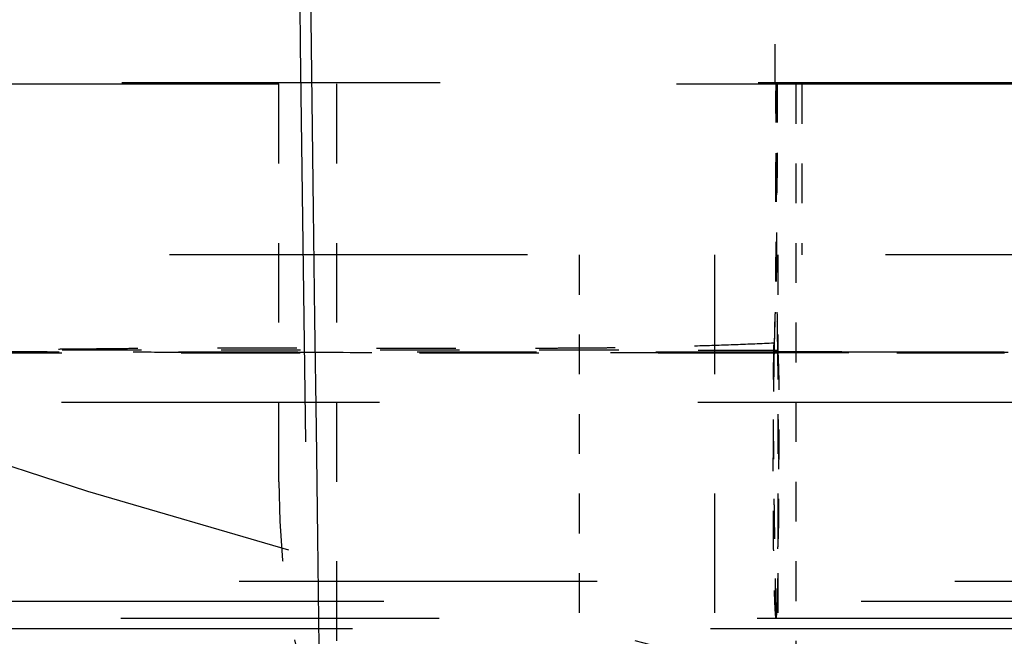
# Model space of a CAD drawing. Header units: millimetres. Extents: x 14186 to 17588, y 1400 to 3805.
# Tile 87 of 256: x 16298.19 to 16300.66, y 2698.79 to 2700.34. Entities that reach past the tile are written whole.
import ezdxf

# ---------------------------------------------------------------- set-up
doc = ezdxf.new("R2010")
doc.units = ezdxf.units.MM
doc.linetypes.add('HIDDEN', pattern=[0.2, 0.1, -0.1])
doc.layers.add('DEFAULT_2', color=8, linetype='HIDDEN')
doc.layers.add('dim', color=82, linetype='Continuous', lineweight=9)
doc.styles.get("Standard").update_dxf_attribs({"font": 'arial.ttf'})
doc.dimstyles.new('ISO-25', dxfattribs={"dimtxt": 2.5, "dimasz": 2.5, "dimexe": 1.25, "dimexo": 0.625, "dimtad": 1, "dimtxsty": 'Standard', "dimcen": 2.5, "dimadec": 0, "dimazin": 0, "dimtfac": 1, "dimtmove": 0, "dimatfit": 3, "dimfxl": 1, "dimarcsym": 0})

# ---------------------------------------------------------------- blocks, each defined once
blk = doc.blocks.new('*D27')
at = {"layer": 'Defpoints', "color": 0, "transparency": 16777216}
for p in [(17053.85064059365, 3119.687372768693), (16297.82479887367, 2320.672400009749)]:
    blk.add_point(p, dxfattribs=at)
at = {"layer": 'dim', "color": 0, "linetype": 'Continuous', "lineweight": -2, "transparency": 16777216}
for p, q in [((17253.46947451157, 3330.65693008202), (17070.34574986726, 3137.1204267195)), ((16297.82479887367, 2320.672400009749), (17053.85064059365, 3119.687372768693)), ((16281.32968960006, 2303.239346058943), (16264.83458032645, 2285.806292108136))]:
    blk.add_line(p, q, dxfattribs=at)
at = {"layer": 'dim', "color": 0, "transparency": 16777216}
for points in [[(17067.44024087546, 3139.869611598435), (17073.25125885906, 3134.371241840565), (17053.85064059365, 3119.687372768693)], [(16278.42418060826, 2305.988530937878), (16284.23519859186, 2300.490161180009), (16297.82479887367, 2320.672400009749)]]:
    blk.add_solid(points, dxfattribs=at)
at = {"layer": 'dim', "color": 0, "transparency": 16777216, "insert": (17191.28703440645, 3297.171073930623), "char_height": 30, "attachment_point": 5, "rotation": 46.583539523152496}
blk.add_mtext('∅1100', dxfattribs=at)
blk = doc.blocks.new('*D28')
at = {"layer": 'Defpoints', "color": 0, "transparency": 16777216}
for p in [(17217.99457342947, 2998.669017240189), (16133.68086603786, 2441.69075553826)]:
    blk.add_point(p, dxfattribs=at)
at = {"layer": 'dim', "color": 0, "linetype": 'Continuous', "lineweight": -2, "transparency": 16777216}
for p, q in [((17380.13990173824, 3081.958034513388), (17239.34283345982, 3009.634955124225)), ((16133.68086603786, 2441.69075553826), (17217.99457342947, 2998.669017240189)), ((16112.33260600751, 2430.724817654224), (16090.98434597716, 2419.758879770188))]:
    blk.add_line(p, q, dxfattribs=at)
at = {"layer": 'dim', "color": 0, "transparency": 16777216}
for points in [[(17237.51517714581, 3013.192998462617), (17241.17048977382, 3006.076911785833), (17217.99457342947, 2998.669017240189)], [(16110.50494969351, 2434.282860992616), (16114.16026232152, 2427.166774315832), (16133.68086603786, 2441.69075553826)]]:
    blk.add_solid(points, dxfattribs=at)
at = {"layer": 'dim', "color": 0, "transparency": 16777216, "insert": (17310.29338528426, 3070.984981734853), "char_height": 30, "attachment_point": 5, "rotation": 27.188157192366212}
blk.add_mtext('∅1219', dxfattribs=at)

msp = doc.modelspace()

# ---------------------------------------------------------------- linework, layer by layer
for centre, radius in [((16675.83771973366, 2720.179886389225), 609.5000000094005), ((16675.83771973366, 2720.179886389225), 550.0000000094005), ((16400.83771972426, 2720.179886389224), 275)]:
    msp.add_circle(centre, radius)
at = {"color": 7, "linetype": 'Continuous'}
msp.add_arc((17874.21533912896, 2720.275415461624), 1575.4233308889, 180.0034720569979, 181.2815985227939, dxfattribs=at)
at = {"layer": 'DEFAULT_2', "color": 8, "linetype": 'HIDDEN', "ltscale": 2}
for p, q in [((16298.83771972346, 2699.179886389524), (16298.83771972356, 2701.893017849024)), ((16298.98318552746, 2700.179886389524), (16298.98318552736, 2697.569886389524))]:
    msp.add_line(p, q, dxfattribs=at)
at = {"layer": 'DEFAULT_2', "color": 8, "linetype": 'HIDDEN'}
for p, q in [((16300.08589916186, 2700.179886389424), (16300.08589916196, 2701.525593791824)), ((16300.13818552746, 2700.179886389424), (16300.13818552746, 2698.429886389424))]:
    msp.add_line(p, q, dxfattribs=at)
at = {"layer": 'DEFAULT_2', "color": 8, "linetype": 'HIDDEN', "ltscale": 8}
for p, q in [((16296.84337999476, 2700.183113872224), (16318.07358239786, 2700.183113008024)), ((16291.89129164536, 2699.379886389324), (16317.78414780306, 2699.379886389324))]:
    msp.add_line(p, q, dxfattribs=at)
at = {"layer": 'DEFAULT_2', "color": 8, "linetype": 'HIDDEN', "ltscale": 10}
msp.add_line((16287.83771972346, 2700.179886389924), (16321.83771972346, 2700.179886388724), dxfattribs=at)
at = {"layer": 'DEFAULT_2', "color": 8, "linetype": 'HIDDEN', "ltscale": 0.3}
msp.add_line((16300.15318552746, 2700.179886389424), (16300.15318552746, 2699.749886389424), dxfattribs=at)
at = {"layer": 'DEFAULT_2', "color": 8, "linetype": 'HIDDEN', "ltscale": 9}
for p, q in [((16319.26318552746, 2699.749886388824), (16295.65318552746, 2699.749886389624)), ((16295.13818552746, 2698.929886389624), (16319.77818552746, 2698.929886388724)), ((16318.82318552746, 2698.809886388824), (16296.09318552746, 2698.809886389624))]:
    msp.add_line(p, q, dxfattribs=at)
at = {"layer": 'DEFAULT_2', "color": 8, "linetype": 'HIDDEN', "ltscale": 0.7}
for p, q in [((16299.59318552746, 2699.749886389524), (16299.59318552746, 2698.809886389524)), ((16300.09318552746, 2699.749886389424), (16300.09318552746, 2698.809886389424))]:
    msp.add_line(p, q, dxfattribs=at)
at = {"layer": 'DEFAULT_2', "color": 8, "linetype": 'HIDDEN', "ltscale": 3}
for p, q in [((16299.93318552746, 2699.749886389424), (16299.93318552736, 2695.179886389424)), ((16296.18577856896, 2699.506417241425), (16300.66237646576, 2699.506418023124)), ((16296.19198306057, 2699.504117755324), (16300.66260790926, 2699.504117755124))]:
    msp.add_line(p, q, dxfattribs=at)
at = {"layer": 'DEFAULT_2', "color": 8, "linetype": 'HIDDEN', "ltscale": 5}
msp.add_line((16300.08330478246, 2699.506411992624), (16314.25399461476, 2699.506417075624), dxfattribs=at)
at = {"layer": 'DEFAULT_2', "color": 8, "linetype": 'HIDDEN', "ltscale": 12}
msp.add_line((16285.90203911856, 2698.879886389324), (16323.77340032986, 2698.879886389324), dxfattribs=at)
at = {"layer": 'DEFAULT_2', "color": 8, "linetype": 'HIDDEN', "ltscale": 8}
msp.add_lwpolyline([(16296.83873816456, 2698.836695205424), (16296.84090046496, 2698.836668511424), (16318.07406657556, 2698.836660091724)], dxfattribs=at)
at = {"layer": 'DEFAULT_2', "color": 8, "linetype": 'HIDDEN', "ltscale": 9}
msp.add_arc((16304.83771972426, 2720.179886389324), 21.9999999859, 87.81504076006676, 272.1849738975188, dxfattribs=at)
at = {"layer": 'DEFAULT_2', "color": 8, "linetype": 'HIDDEN', "ltscale": 8}
msp.add_arc((16304.83771972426, 2720.179886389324), 20.2679491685, 87.72357982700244, 272.2764172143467, dxfattribs=at)
at = {"layer": 'DEFAULT_2', "color": 8, "linetype": 'HIDDEN', "ltscale": 11}
msp.add_arc((17873.81762435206, 2720.271663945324), 1575.0525414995, 180.0033385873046, 181.2905302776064, dxfattribs=at)
at = {"layer": 'DEFAULT_2', "color": 8, "linetype": 'HIDDEN', "ltscale": 2}
msp.add_arc((16300.83771972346, 2699.179886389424), 2, 179.9999999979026, 269.9999999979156, dxfattribs=at)
at = {"layer": 'DEFAULT_2', "color": 8, "linetype": 'HIDDEN', "ltscale": 0.5}
for points, knots in [([(16300.08983433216, 2700.183108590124), (16300.08985052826, 2700.183108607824), (16300.08987645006, 2700.183100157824), (16300.08990611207, 2700.183078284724), (16300.08993986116, 2700.183044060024), (16300.08998080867, 2700.182982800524), (16300.09002733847, 2700.182888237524), (16300.09007429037, 2700.182767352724), (16300.09012171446, 2700.182620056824), (16300.09016947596, 2700.182446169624), (16300.09023740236, 2700.182161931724), (16300.09032022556, 2700.181739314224), (16300.09041435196, 2700.181151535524), (16300.09050677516, 2700.180457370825), (16300.09059732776, 2700.179657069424), (16300.09068663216, 2700.178750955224), (16300.09077510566, 2700.177739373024), (16300.09086346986, 2700.176622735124), (16300.09098520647, 2700.174925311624), (16300.09112890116, 2700.172543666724), (16300.09127506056, 2700.169375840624), (16300.09139265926, 2700.165799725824), (16300.09148229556, 2700.161822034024), (16300.09154290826, 2700.157450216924), (16300.09157406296, 2700.152691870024), (16300.09157495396, 2700.147554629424), (16300.09154582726, 2700.142046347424), (16300.09149593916, 2700.136175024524), (16300.09143348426, 2700.129948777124), (16300.09136801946, 2700.123375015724), (16300.09128034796, 2700.113930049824), (16300.09119008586, 2700.104037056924), (16300.09108869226, 2700.093700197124), (16300.09100153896, 2700.085452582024), (16300.09090680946, 2700.076878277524), (16300.09077191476, 2700.064794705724), (16300.09059809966, 2700.048870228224), (16300.09038284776, 2700.028765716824), (16300.09015577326, 2700.007335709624), (16300.08991765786, 2699.984603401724), (16300.08967034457, 2699.960619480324), (16300.08941595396, 2699.935449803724), (16300.08915538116, 2699.909175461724), (16300.08888393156, 2699.881894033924), (16300.08859779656, 2699.853712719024), (16300.08818633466, 2699.814604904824), (16300.08774373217, 2699.774585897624), (16300.08727393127, 2699.733747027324), (16300.08688477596, 2699.702296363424), (16300.08651715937, 2699.675788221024), (16300.08618685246, 2699.654364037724), (16300.08591750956, 2699.638150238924), (16300.08562952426, 2699.621853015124), (16300.08522344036, 2699.599989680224), (16300.08468239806, 2699.572539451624), (16300.08400027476, 2699.539508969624), (16300.08353615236, 2699.517450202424), (16300.08330478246, 2699.506411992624)], [0, 0, 0, 0, 7.17782e-05, 0.0001142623, 0.0001631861, 0.0002838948, 0.0004387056, 0.0006297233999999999, 0.000858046, 0.0011242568, 0.0014286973, 0.0021530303, 0.0030321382, 0.0040665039, 0.0052562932, 0.0066014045, 0.0081015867, 0.0097564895, 0.0115655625, 0.0156435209, 0.0203302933, 0.0256192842, 0.031500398, 0.0379629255, 0.0449960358, 0.0525888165, 0.0607301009, 0.0694080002, 0.07861037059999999, 0.0883250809, 0.0985431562, 0.1204705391, 0.1321708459, 0.1443564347, 0.1570245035, 0.1701729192, 0.1979119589, 0.2276030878, 0.2592775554, 0.2928911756, 0.3283540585, 0.3655755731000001, 0.4044442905, 0.4448028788, 0.4864878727, 0.5293451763, 0.618131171, 0.6638556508, 0.7103475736, 0.7575254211, 0.7813461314, 0.8053069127, 0.8293919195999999, 0.8535837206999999, 0.9022179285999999, 0.9510699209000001, 1, 1, 1, 1]), ([(16300.08394975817, 2699.506417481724), (16300.08430959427, 2699.518330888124), (16300.08501069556, 2699.542636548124), (16300.08599005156, 2699.579796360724), (16300.08691570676, 2699.618341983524), (16300.08778387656, 2699.658231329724), (16300.08858955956, 2699.699432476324), (16300.08932820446, 2699.741919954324), (16300.08988109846, 2699.778115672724), (16300.09028344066, 2699.807686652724), (16300.09056509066, 2699.830304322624), (16300.09082436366, 2699.853199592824), (16300.09106043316, 2699.876361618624), (16300.09127279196, 2699.899779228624), (16300.09145796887, 2699.923440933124), (16300.09160882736, 2699.947334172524), (16300.09172062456, 2699.971443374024), (16300.09179676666, 2699.995747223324), (16300.09183208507, 2700.016108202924), (16300.09183877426, 2700.032467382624), (16300.09183197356, 2700.044771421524), (16300.09181160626, 2700.057081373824), (16300.09177414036, 2700.069379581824), (16300.09171633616, 2700.081644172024), (16300.09163493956, 2700.093845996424), (16300.09153194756, 2700.105947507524), (16300.09142937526, 2700.115949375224), (16300.09133835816, 2700.123863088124), (16300.09126624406, 2700.129705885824), (16300.09118997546, 2700.135455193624), (16300.09110963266, 2700.141081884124), (16300.09102529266, 2700.146556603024), (16300.09093701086, 2700.151849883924), (16300.09084504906, 2700.156926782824), (16300.09074956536, 2700.161739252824), (16300.09066502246, 2700.165557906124), (16300.09059449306, 2700.168432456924), (16300.09054169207, 2700.170432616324), (16300.09048780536, 2700.172316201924), (16300.09043281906, 2700.174074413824), (16300.09037672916, 2700.175698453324), (16300.09031953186, 2700.177179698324), (16300.09026120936, 2700.178510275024), (16300.09020189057, 2700.179683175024), (16300.09014180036, 2700.180692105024), (16300.09008102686, 2700.181530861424), (16300.09002716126, 2700.182120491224), (16300.08998171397, 2700.182502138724), (16300.08995416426, 2700.182692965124), (16300.08993144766, 2700.182822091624), (16300.08991541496, 2700.182901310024), (16300.08989930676, 2700.182968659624), (16300.08988346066, 2700.183023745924), (16300.08986704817, 2700.183067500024), (16300.08985003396, 2700.183102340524), (16300.08982933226, 2700.183125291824), (16300.08981574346, 2700.183124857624)], [0, 0, 0, 0, 0.0528283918, 0.1077757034, 0.1647621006, 0.2237249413, 0.2846207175, 0.3474145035, 0.4120723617, 0.4450711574, 0.4784953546, 0.5123293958, 0.5465573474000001, 0.5811627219, 0.616128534, 0.6514373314, 0.687067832, 0.7229899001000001, 0.7591608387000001, 0.7773147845, 0.795499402, 0.8136965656, 0.8318767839, 0.8500095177, 0.8680580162, 0.8859606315, 0.9036494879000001, 0.9123920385, 0.9210392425, 0.9295487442, 0.9378771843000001, 0.9459812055, 0.9538174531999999, 0.9613420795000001, 0.968487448, 0.9751521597, 0.9782717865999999, 0.9812322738, 0.9840206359, 0.9866238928, 0.9890290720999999, 0.9912232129, 0.9931941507, 0.9949322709, 0.9964285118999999, 0.997673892, 0.9986596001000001, 0.9990524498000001, 0.9993773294, 0.9995140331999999, 0.9996334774, 0.9997356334, 0.999820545, 0.9998884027, 0.9999397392, 1, 1, 1, 1]), ([(16300.08981574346, 2700.183124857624), (16300.08980174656, 2700.183124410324), (16300.08978162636, 2700.183100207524), (16300.08976424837, 2700.183064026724), (16300.08974766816, 2700.183018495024), (16300.08973146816, 2700.182961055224), (16300.08971496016, 2700.182890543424), (16300.08969843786, 2700.182807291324), (16300.08967487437, 2700.182671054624), (16300.08964608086, 2700.182469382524), (16300.08961286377, 2700.182190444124), (16300.08957943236, 2700.181863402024), (16300.08953197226, 2700.181334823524), (16300.08947399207, 2700.180562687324), (16300.08940719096, 2700.179508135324), (16300.08934034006, 2700.178290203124), (16300.08927367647, 2700.176918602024), (16300.08920746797, 2700.175403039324), (16300.08914193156, 2700.173753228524), (16300.08907727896, 2700.171978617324), (16300.08901364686, 2700.170087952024), (16300.08895103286, 2700.168089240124), (16300.08886714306, 2700.165229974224), (16300.08876580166, 2700.161441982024), (16300.08865030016, 2700.156674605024), (16300.08853848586, 2700.151654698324), (16300.08843002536, 2700.146435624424), (16300.08832495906, 2700.141056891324), (16300.08822381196, 2700.135543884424), (16300.08812676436, 2700.129914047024), (16300.08803403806, 2700.124184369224), (16300.08791578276, 2700.116391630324), (16300.08778035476, 2700.106505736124), (16300.08763688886, 2700.094512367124), (16300.08751061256, 2700.082391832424), (16300.08740043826, 2700.070195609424), (16300.08730512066, 2700.057960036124), (16300.08722328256, 2700.045707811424), (16300.08715332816, 2700.033456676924), (16300.08707483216, 2700.017163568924), (16300.08700682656, 2699.996886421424), (16300.08697872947, 2699.972687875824), (16300.08699237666, 2699.948691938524), (16300.08703587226, 2699.924918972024), (16300.08710597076, 2699.901382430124), (16300.08719930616, 2699.878092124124), (16300.08731531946, 2699.855057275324), (16300.08745778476, 2699.832287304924), (16300.08762916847, 2699.809791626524), (16300.08783456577, 2699.787579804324), (16300.08802322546, 2699.769251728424), (16300.08817526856, 2699.754738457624), (16300.08832390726, 2699.740429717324), (16300.08850829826, 2699.722738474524), (16300.08873996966, 2699.701744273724), (16300.08899346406, 2699.681065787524), (16300.08927868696, 2699.660706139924), (16300.08959505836, 2699.640668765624), (16300.08994321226, 2699.620957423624), (16300.09032346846, 2699.601576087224), (16300.09086880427, 2699.576408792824), (16300.09162155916, 2699.545818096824), (16300.09230675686, 2699.521578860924), (16300.09266298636, 2699.509695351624)], [0, 0, 0, 0, 6.23747e-05, 0.0001157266, 0.0001863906, 0.0002751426, 0.0003824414, 0.0005085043, 0.0006532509, 0.0009981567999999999, 0.0014157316, 0.0019043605, 0.0024623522, 0.0037794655, 0.0053530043, 0.007168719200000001, 0.0092122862, 0.0114693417, 0.0139254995, 0.0165663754, 0.0193787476, 0.0223513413, 0.0254730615, 0.0321194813, 0.0392291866, 0.0467133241, 0.0544838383, 0.06248011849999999, 0.0706749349, 0.0790430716, 0.0875593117, 0.0961984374, 0.1137561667, 0.1315954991, 0.1496210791, 0.1677443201, 0.1859200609, 0.2041203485, 0.2223173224, 0.2404878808, 0.2766911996, 0.3126328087, 0.3482689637, 0.3835698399, 0.4185185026, 0.453101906, 0.4873064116, 0.5211177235, 0.5545220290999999, 0.5875057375, 0.6200540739, 0.636160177, 0.6521518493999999, 0.6837890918, 0.7149618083, 0.7456663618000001, 0.7758986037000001, 0.8056531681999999, 0.8349245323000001, 0.8637071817, 0.8919948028, 0.9470466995, 1, 1, 1, 1]), ([(16300.09272405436, 2699.505821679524), (16300.09259001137, 2699.516852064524), (16300.09232005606, 2699.538896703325), (16300.09192142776, 2699.571909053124), (16300.09154203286, 2699.604781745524), (16300.09119460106, 2699.637423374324), (16300.09089284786, 2699.669745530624), (16300.09064659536, 2699.701670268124), (16300.09044089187, 2699.733131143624), (16300.09026289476, 2699.764070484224), (16300.09009952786, 2699.794430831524), (16300.08993658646, 2699.824145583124), (16300.08976912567, 2699.853134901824), (16300.08959509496, 2699.881306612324), (16300.08941175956, 2699.908565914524), (16300.08915694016, 2699.942843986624), (16300.08888397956, 2699.975637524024), (16300.08860743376, 2700.006853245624), (16300.08841217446, 2700.028392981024), (16300.08823052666, 2700.048621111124), (16300.08807058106, 2700.067519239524), (16300.08794001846, 2700.085076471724), (16300.08784653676, 2700.101282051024), (16300.08779787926, 2700.116125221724), (16300.08780086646, 2700.127638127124), (16300.08783612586, 2700.136157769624), (16300.08787751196, 2700.142022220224), (16300.08793411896, 2700.147527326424), (16300.08800571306, 2700.152664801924), (16300.08809199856, 2700.157426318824), (16300.08819268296, 2700.161803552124), (16300.08830744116, 2700.165788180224), (16300.08843594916, 2700.169371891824), (16300.08857773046, 2700.172546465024), (16300.08871168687, 2700.174932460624), (16300.08882698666, 2700.176631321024), (16300.08891238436, 2700.177747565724), (16300.08899983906, 2700.178758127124), (16300.08908893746, 2700.179662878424), (16300.08917925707, 2700.180461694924), (16300.08927031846, 2700.181154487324), (16300.08936169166, 2700.181741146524), (16300.08944146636, 2700.182163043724), (16300.08950675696, 2700.182446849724), (16300.08955266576, 2700.182620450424), (16300.08959840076, 2700.182767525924), (16300.08964395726, 2700.182888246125), (16300.08968938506, 2700.182982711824), (16300.08972961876, 2700.183043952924), (16300.08976296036, 2700.183078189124), (16300.08979238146, 2700.183100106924), (16300.08981819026, 2700.183108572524), (16300.08983433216, 2700.183108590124)], [0, 0, 0, 0, 0.0488485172, 0.0976257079, 0.1461964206, 0.1944255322, 0.2421780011, 0.2893320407, 0.3357992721, 0.3814964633, 0.4263403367, 0.4702433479, 0.5130817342, 0.5547133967, 0.5949961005, 0.6337944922, 0.7065082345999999, 0.7402179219, 0.772029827, 0.8018947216, 0.8297960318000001, 0.855717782, 0.8796440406, 0.9015589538, 0.9214467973, 0.9306254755, 0.9392860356, 0.9474164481, 0.9550045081, 0.9620380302, 0.9685048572, 0.974392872, 0.9796900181, 0.9843843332, 0.9884643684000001, 0.9902719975, 0.9919244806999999, 0.9934217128, 0.9947636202, 0.9959501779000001, 0.9969814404, 0.9978575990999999, 0.9985791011, 0.9988821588, 0.9991470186, 0.9993740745, 0.9995639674, 0.9997178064, 0.9998377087, 0.9998863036, 0.9999285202, 1, 1, 1, 1]), ([(16300.08846165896, 2698.836646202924), (16300.08845906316, 2698.836645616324), (16300.08845332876, 2698.836645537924), (16300.08844494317, 2698.836649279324), (16300.08843694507, 2698.836656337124), (16300.08842537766, 2698.836671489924), (16300.08841180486, 2698.836699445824), (16300.08839659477, 2698.836742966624), (16300.08838136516, 2698.836799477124), (16300.08836612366, 2698.836868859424), (16300.08835091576, 2698.836951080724), (16300.08832941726, 2698.837085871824), (16300.08830350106, 2698.837285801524), (16300.08827409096, 2698.837562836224), (16300.08824494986, 2698.837888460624), (16300.08820415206, 2698.838416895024), (16300.08815556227, 2698.839191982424), (16300.08810119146, 2698.840255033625), (16300.08804827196, 2698.841489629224), (16300.08799688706, 2698.842888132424), (16300.08794718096, 2698.844442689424), (16300.08789915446, 2698.846144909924), (16300.08785265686, 2698.847985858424), (16300.08780757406, 2698.849956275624), (16300.08776377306, 2698.852046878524), (16300.08770564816, 2698.855047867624), (16300.08763634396, 2698.859029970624), (16300.08755768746, 2698.864042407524), (16300.08748059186, 2698.869319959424), (16300.08740432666, 2698.874810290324), (16300.08732895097, 2698.880476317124), (16300.08725416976, 2698.886289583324), (16300.08717973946, 2698.892222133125), (16300.08710541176, 2698.898246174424), (16300.08700559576, 2698.906399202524), (16300.08688009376, 2698.916696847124), (16300.08672820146, 2698.929147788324), (16300.08657380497, 2698.941691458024), (16300.08641631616, 2698.954290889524), (16300.08625554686, 2698.966918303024), (16300.08609118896, 2698.979552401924), (16300.08592280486, 2698.992175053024), (16300.08569328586, 2699.008947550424), (16300.08539757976, 2699.029812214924), (16300.08502971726, 2699.054706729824), (16300.08465748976, 2699.079389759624), (16300.08428882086, 2699.103840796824), (16300.08393385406, 2699.128044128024), (16300.08360337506, 2699.151986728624), (16300.08330529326, 2699.175656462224), (16300.08296368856, 2699.206636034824), (16300.08269406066, 2699.237213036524), (16300.08246493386, 2699.267372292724), (16300.08230282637, 2699.289505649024), (16300.08214370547, 2699.311304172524), (16300.08199503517, 2699.332764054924), (16300.08186091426, 2699.353882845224), (16300.08175122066, 2699.374657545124), (16300.08168821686, 2699.395084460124), (16300.08169165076, 2699.411887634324), (16300.08173887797, 2699.425152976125), (16300.08181875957, 2699.438178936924), (16300.08197560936, 2699.454232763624), (16300.08223753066, 2699.473218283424), (16300.08255307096, 2699.491826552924), (16300.08290289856, 2699.510050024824), (16300.08314882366, 2699.522069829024), (16300.08327111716, 2699.528014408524)], [0, 0, 0, 0, 1.15459e-05, 2.39926e-05, 3.89582e-05, 5.73926e-05, 0.0001063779, 0.0001728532, 0.0002573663, 0.0003600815, 0.0004810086, 0.0006200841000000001, 0.0009522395, 0.0013555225, 0.0018287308, 0.0023705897, 0.003654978, 0.0051979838, 0.006988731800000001, 0.009016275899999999, 0.0112696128, 0.0137367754, 0.0164044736, 0.0192593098, 0.0222878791, 0.0254767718, 0.0322818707, 0.0395672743, 0.0472264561, 0.0551815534, 0.0633899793, 0.0718113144, 0.080405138, 0.0891310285, 0.0979492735, 0.1157806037, 0.133811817, 0.1519730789, 0.1702068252, 0.1884801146, 0.2067629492, 0.2250258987, 0.2432497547, 0.2795390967, 0.3155586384, 0.3512691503, 0.3866413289, 0.4216542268, 0.4562892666, 0.4905288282, 0.5243560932, 0.5907056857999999, 0.6231955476, 0.6552091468, 0.6867362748, 0.7177733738, 0.7483174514, 0.7783643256, 0.8079079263, 0.836942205, 0.8512665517, 0.8654613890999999, 0.8934577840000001, 0.9209209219, 0.9478398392, 0.974203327, 1, 1, 1, 1]), ([(16300.08331708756, 2699.506382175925), (16300.08294589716, 2699.484522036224), (16300.08229279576, 2699.440997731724), (16300.08154858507, 2699.376227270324), (16300.08101947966, 2699.312695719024), (16300.08068872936, 2699.250999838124), (16300.08055040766, 2699.191683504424), (16300.08059649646, 2699.135308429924), (16300.08078378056, 2699.090448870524), (16300.08102352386, 2699.056537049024), (16300.08124011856, 2699.032815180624), (16300.08149664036, 2699.010353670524), (16300.08179018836, 2698.989191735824), (16300.08211659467, 2698.969334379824), (16300.08247214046, 2698.950773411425), (16300.08285308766, 2698.933500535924), (16300.08325531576, 2698.917514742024), (16300.08367478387, 2698.902834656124), (16300.08410942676, 2698.889499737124), (16300.08449299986, 2698.879252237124), (16300.08480863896, 2698.871767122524), (16300.08504007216, 2698.866703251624), (16300.08527340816, 2698.862016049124), (16300.08550830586, 2698.857712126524), (16300.08574445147, 2698.853797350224), (16300.08598156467, 2698.850276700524), (16300.08621942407, 2698.847154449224), (16300.08642517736, 2698.844804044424), (16300.08659230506, 2698.843126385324), (16300.08671279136, 2698.842020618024), (16300.08683334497, 2698.841017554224), (16300.08695391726, 2698.840117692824), (16300.08707444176, 2698.839321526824), (16300.08719478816, 2698.838629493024), (16300.08731488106, 2698.838042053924), (16300.08741944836, 2698.837619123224), (16300.08750503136, 2698.837334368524), (16300.08756552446, 2698.837159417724), (16300.08762592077, 2698.837010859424), (16300.08768623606, 2698.836888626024), (16300.08774654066, 2698.836792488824), (16300.08780726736, 2698.836722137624), (16300.08786959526, 2698.836677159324), (16300.08791513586, 2698.836665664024), (16300.08793601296, 2698.836665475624)], [0, 0, 0, 0, 0.09788418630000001, 0.194884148, 0.2900026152, 0.382330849, 0.4711064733, 0.5555681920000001, 0.6347274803, 0.6719485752, 0.7073985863, 0.7409370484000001, 0.7725175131, 0.8021517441, 0.8298523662, 0.8556319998, 0.8795028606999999, 0.9014449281, 0.9213829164, 0.9392361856, 0.9473558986, 0.9549242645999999, 0.9619312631, 0.9683669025, 0.9742219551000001, 0.9794898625, 0.9841647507, 0.9882409, 0.9900527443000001, 0.9917128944, 0.9932207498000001, 0.9945757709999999, 0.9957775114, 0.9968256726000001, 0.9977202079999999, 0.9984615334, 0.9987751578, 0.9990511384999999, 0.9992900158, 0.9994926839, 0.9996606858, 0.9997968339, 0.9999065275, 1, 1, 1, 1]), ([(16300.08793601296, 2698.836665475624), (16300.08795680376, 2698.836665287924), (16300.08800230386, 2698.836675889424), (16300.08806476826, 2698.836719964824), (16300.08812549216, 2698.836789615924), (16300.08818578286, 2698.836885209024), (16300.08824608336, 2698.837007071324), (16300.08830647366, 2698.837155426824), (16300.08836696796, 2698.837330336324), (16300.08845258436, 2698.837615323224), (16300.08855718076, 2698.838038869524), (16300.08867731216, 2698.838627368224), (16300.08879771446, 2698.839320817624), (16300.08891830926, 2698.840118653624), (16300.08903896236, 2698.841020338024), (16300.08915960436, 2698.842025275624), (16300.08928018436, 2698.843132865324), (16300.08944741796, 2698.844812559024), (16300.08965330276, 2698.847164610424), (16300.08989133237, 2698.850287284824), (16300.09012858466, 2698.853805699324), (16300.09036482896, 2698.857714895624), (16300.09059980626, 2698.862009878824), (16300.09083329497, 2698.866685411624), (16300.09106496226, 2698.871735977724), (16300.09138107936, 2698.879202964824), (16300.09176550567, 2698.889431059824), (16300.09220132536, 2698.902751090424), (16300.09262218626, 2698.917431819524), (16300.09302554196, 2698.933430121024), (16300.09340885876, 2698.950717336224), (16300.09376790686, 2698.969281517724), (16300.09409905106, 2698.989123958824), (16300.09439862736, 2699.010248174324), (16300.09466303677, 2699.032655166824), (16300.09488817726, 2699.056321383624), (16300.09513934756, 2699.090190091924), (16300.09534062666, 2699.135030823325), (16300.09540215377, 2699.191389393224), (16300.09527716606, 2699.250673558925), (16300.09501495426, 2699.301630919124), (16300.09470736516, 2699.343446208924), (16300.09432847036, 2699.386309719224), (16300.09372282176, 2699.440480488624), (16300.09308628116, 2699.483973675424), (16300.09272383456, 2699.505821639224)], [0, 0, 0, 0, 9.31644e-05, 0.0002021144, 0.0003374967, 0.0005049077, 0.0007072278, 0.000946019, 0.0012221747, 0.0015362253, 0.0022790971, 0.0031759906, 0.0042271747, 0.0054324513, 0.006791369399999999, 0.0083033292, 0.0099676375, 0.0117835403, 0.0158668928, 0.0205467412, 0.0258161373, 0.0316679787, 0.0380950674, 0.0450899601, 0.05264433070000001, 0.0607495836, 0.0785782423, 0.0985068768, 0.1204662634, 0.1443870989, 0.1702153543, 0.1979464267, 0.2275856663, 0.2591384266, 0.2926100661, 0.3279946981, 0.3651876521, 0.4443743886, 0.5289203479, 0.6177210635, 0.7100173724, 0.7572547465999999, 0.8050936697, 0.9020893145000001, 1, 1, 1, 1]), ([(16300.09266718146, 2699.511043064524), (16300.09294825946, 2699.505161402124), (16300.09347904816, 2699.493276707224), (16300.09416205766, 2699.475267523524), (16300.09462925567, 2699.460034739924), (16300.09493683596, 2699.447672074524), (16300.09513325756, 2699.438270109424), (16300.09529209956, 2699.428782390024), (16300.09545433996, 2699.415962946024), (16300.09557312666, 2699.399729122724), (16300.09561347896, 2699.380000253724), (16300.09558879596, 2699.363354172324), (16300.09554986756, 2699.349874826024), (16300.09551471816, 2699.339644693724), (16300.09547419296, 2699.329334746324), (16300.09541341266, 2699.315429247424), (16300.09532613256, 2699.297849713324), (16300.09520848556, 2699.276518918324), (16300.09507819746, 2699.254878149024), (16300.09492535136, 2699.232934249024), (16300.09473973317, 2699.210695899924), (16300.09452596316, 2699.188172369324), (16300.09429457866, 2699.165373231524), (16300.09404748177, 2699.142308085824), (16300.09378210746, 2699.118986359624), (16300.09349866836, 2699.095417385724), (16300.09319900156, 2699.071611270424), (16300.09288149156, 2699.047579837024), (16300.09259839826, 2699.027420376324), (16300.09235892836, 2699.011196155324), (16300.09217257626, 2698.998968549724), (16300.09197977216, 2698.986713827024), (16300.09178051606, 2698.974443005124), (16300.09157573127, 2698.962169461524), (16300.09136631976, 2698.949909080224), (16300.09115363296, 2698.937686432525), (16300.09093771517, 2698.925540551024), (16300.09071773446, 2698.913524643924), (16300.09052982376, 2698.903620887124), (16300.09037658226, 2698.895813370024), (16300.09026075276, 2698.890071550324), (16300.09014323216, 2698.884427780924), (16300.09002383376, 2698.878897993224), (16300.08990236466, 2698.873498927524), (16300.08977897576, 2698.868256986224), (16300.08965361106, 2698.863213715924), (16300.08952624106, 2698.858425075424), (16300.08941641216, 2698.854621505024), (16300.08932681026, 2698.851752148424), (16300.08926059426, 2698.849748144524), (16300.08919396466, 2698.847853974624), (16300.08912694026, 2698.846077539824), (16300.08905962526, 2698.844427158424), (16300.08899222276, 2698.842911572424), (16300.08892495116, 2698.841539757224), (16300.08885802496, 2698.840320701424), (16300.08880062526, 2698.839404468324), (16300.08875426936, 2698.838754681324), (16300.08872119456, 2698.838332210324), (16300.08868835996, 2698.837954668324), (16300.08865581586, 2698.837623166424), (16300.08862361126, 2698.837338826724), (16300.08859189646, 2698.837102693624), (16300.08856071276, 2698.836915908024), (16300.08853354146, 2698.836791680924), (16300.08851067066, 2698.836718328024), (16300.08849531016, 2698.836681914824), (16300.08848058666, 2698.836657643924), (16300.08846765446, 2698.836647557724), (16300.08846165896, 2698.836646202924)], [0, 0, 0, 0, 0.0261884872, 0.0529093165, 0.0801526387, 0.0939672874, 0.1079090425, 0.1219767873, 0.1361696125, 0.164927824, 0.1941779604, 0.2239134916, 0.2389610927, 0.2541274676, 0.269412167, 0.2848148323, 0.3159726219, 0.3475979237, 0.3796847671, 0.4122214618, 0.4451955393, 0.4785930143, 0.5123991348, 0.546599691, 0.581180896, 0.6161289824, 0.6514300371, 0.6870667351, 0.7230178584, 0.7410978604, 0.7592316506, 0.7774063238, 0.7956073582, 0.8138131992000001, 0.8320003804, 0.8501432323, 0.8681815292, 0.8860275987, 0.903592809, 0.9122363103, 0.9207581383, 0.9291346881, 0.9373423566, 0.9453575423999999, 0.9531530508, 0.96066229, 0.9677943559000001, 0.9744580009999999, 0.9775856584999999, 0.9805620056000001, 0.9833756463, 0.9860151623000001, 0.9884682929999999, 0.9907217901, 0.9927623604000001, 0.9945767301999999, 0.9961516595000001, 0.9968452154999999, 0.9974739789, 0.9980363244, 0.9985306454, 0.9989553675, 0.9993089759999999, 0.9995900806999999, 0.9997976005, 0.9998737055, 0.9999316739, 0.9999726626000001, 1, 1, 1, 1])]:
    msp.add_open_spline(points, degree=3, knots=knots, dxfattribs=at)
at = {"layer": 'DEFAULT_2', "color": 8, "linetype": 'HIDDEN', "ltscale": 2}
for points, knots in [([(16300.08327111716, 2699.528014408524), (16300.05123072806, 2699.526643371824), (16299.98716970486, 2699.524070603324), (16299.90709481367, 2699.521344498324), (16299.84307194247, 2699.519500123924), (16299.79509288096, 2699.518295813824), (16299.75512681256, 2699.517449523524), (16299.72316933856, 2699.516872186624), (16299.69921413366, 2699.516490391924), (16299.67526788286, 2699.516160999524), (16299.65133132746, 2699.515885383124), (16299.62740559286, 2699.515658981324), (16299.59553044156, 2699.515416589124), (16299.55572394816, 2699.515213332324), (16299.50800788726, 2699.515091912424), (16299.46036929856, 2699.515055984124), (16299.42072405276, 2699.515066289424), (16299.38905513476, 2699.515080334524), (16299.36534208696, 2699.515088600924), (16299.34165644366, 2699.515093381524), (16299.31013273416, 2699.515096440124), (16299.27080242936, 2699.515095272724), (16299.22369873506, 2699.515090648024), (16299.17672290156, 2699.515087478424), (16299.12988088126, 2699.515090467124), (16299.08317862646, 2699.515104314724), (16299.03662208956, 2699.515133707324), (16298.99021722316, 2699.515183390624), (16298.95164399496, 2699.515245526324), (16298.92086591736, 2699.515310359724), (16298.89020173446, 2699.515384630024), (16298.85198803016, 2699.515487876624), (16298.80628173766, 2699.515607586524), (16298.76078846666, 2699.515701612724), (16298.71552598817, 2699.515748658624), (16298.67795952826, 2699.515730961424), (16298.64803514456, 2699.515671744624), (16298.62569356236, 2699.515602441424), (16298.60342242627, 2699.515504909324), (16298.57386899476, 2699.515338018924), (16298.53710100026, 2699.515069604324), (16298.49318335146, 2699.514676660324), (16298.44953138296, 2699.514239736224), (16298.40613677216, 2699.513785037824), (16298.36299119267, 2699.513338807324), (16298.32008631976, 2699.512927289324), (16298.28447879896, 2699.512634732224), (16298.25610689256, 2699.512444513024), (16298.23491124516, 2699.512327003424), (16298.21377016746, 2699.512238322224), (16298.18569395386, 2699.512158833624), (16298.15074573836, 2699.512124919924), (16298.10899417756, 2699.512171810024), (16298.05386120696, 2699.512326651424), (16297.99910920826, 2699.512585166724), (16297.94476038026, 2699.512877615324), (16297.90447868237, 2699.513094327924), (16297.87112275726, 2699.513259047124), (16297.84461411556, 2699.513371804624), (16297.81834945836, 2699.513469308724), (16297.78575301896, 2699.513564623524), (16297.74692282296, 2699.513637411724), (16297.70847864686, 2699.513669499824), (16297.67042778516, 2699.513661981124), (16297.63277753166, 2699.513615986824), (16297.59553518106, 2699.513532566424), (16297.55870739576, 2699.513413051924), (16297.52229679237, 2699.513257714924), (16297.48630071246, 2699.513080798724), (16297.45071188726, 2699.512897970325), (16297.41552188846, 2699.512724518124), (16297.38072228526, 2699.512575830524), (16297.34630464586, 2699.512467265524), (16297.31226054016, 2699.512414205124), (16297.27858339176, 2699.512431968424), (16297.24527605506, 2699.512536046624), (16297.21235254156, 2699.512702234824), (16297.17983615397, 2699.512906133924), (16297.14775208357, 2699.513123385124), (16297.11612551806, 2699.513329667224), (16297.08498164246, 2699.513500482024), (16297.05434524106, 2699.513612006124), (16297.02423739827, 2699.513637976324), (16296.98519139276, 2699.513547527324), (16296.94689156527, 2699.513264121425), (16296.91387603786, 2699.512816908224), (16296.89548858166, 2699.512506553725), (16296.88191724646, 2699.512246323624), (16296.86849332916, 2699.511956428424), (16296.85088573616, 2699.511533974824), (16296.82923083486, 2699.510945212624), (16296.80365788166, 2699.510164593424), (16296.77060577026, 2699.509079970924), (16296.73822102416, 2699.507959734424), (16296.70647589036, 2699.506918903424), (16296.68336372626, 2699.506206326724), (16296.66070071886, 2699.505571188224), (16296.63847799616, 2699.505030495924), (16296.62022975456, 2699.504671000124), (16296.60584473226, 2699.504448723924), (16296.59173636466, 2699.504273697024), (16296.57434289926, 2699.504148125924), (16296.55374028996, 2699.504197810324), (16296.53678713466, 2699.504448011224), (16296.52338372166, 2699.504798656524), (16296.51343805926, 2699.505141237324), (16296.50355754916, 2699.505570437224), (16296.49536358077, 2699.506005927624), (16296.48883804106, 2699.506403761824), (16296.48234955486, 2699.506834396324), (16296.47428133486, 2699.507430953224), (16296.46466014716, 2699.508225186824), (16296.45201915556, 2699.509358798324), (16296.43952905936, 2699.510584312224), (16296.42720563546, 2699.511841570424), (16296.41817296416, 2699.512772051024), (16296.40931504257, 2699.513677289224), (16296.40066685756, 2699.514503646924), (16296.39227309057, 2699.515197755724), (16296.38545523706, 2699.515625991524), (16296.38016366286, 2699.515845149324), (16296.37633179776, 2699.515940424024), (16296.37319915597, 2699.515958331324), (16296.37074423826, 2699.515931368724), (16296.36835831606, 2699.515876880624), (16296.36543828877, 2699.515759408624), (16296.36091895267, 2699.515475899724), (16296.35547908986, 2699.514960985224), (16296.34918282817, 2699.514128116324), (16296.34314838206, 2699.513147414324), (16296.33732477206, 2699.512079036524), (16296.33167010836, 2699.510982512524), (16296.32616377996, 2699.509867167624), (16296.31908396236, 2699.508388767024), (16296.31217037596, 2699.506905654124), (16296.30540171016, 2699.505471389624), (16296.29890376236, 2699.504128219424), (16296.29102073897, 2699.502571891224), (16296.28184704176, 2699.500892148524), (16296.27444316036, 2699.499660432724), (16296.26872143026, 2699.498793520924), (16296.26458776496, 2699.498210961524), (16296.26055892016, 2699.497689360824), (16296.25540328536, 2699.497085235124), (16296.24922670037, 2699.496475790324), (16296.24213656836, 2699.495964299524), (16296.23548677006, 2699.495673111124), (16296.22928347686, 2699.495591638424), (16296.22353277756, 2699.495709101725), (16296.21823978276, 2699.496015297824), (16296.21340756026, 2699.496498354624), (16296.20967566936, 2699.497047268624), (16296.20692417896, 2699.497566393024), (16296.20446418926, 2699.498103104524), (16296.20216186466, 2699.498712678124), (16296.20002734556, 2699.499405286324), (16296.19858876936, 2699.499935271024), (16296.19726403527, 2699.500489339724), (16296.19605292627, 2699.501065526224), (16296.19495514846, 2699.501661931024), (16296.19368928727, 2699.502452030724), (16296.19236549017, 2699.503473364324), (16296.19146533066, 2699.504389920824), (16296.19108173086, 2699.504839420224)], [0, 0, 0, 0, 0.024689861, 0.0493588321, 0.0616833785, 0.0740002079, 0.0863085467, 0.0924593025, 0.09860766, 0.104753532, 0.1108967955, 0.117037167, 0.1231743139, 0.1354375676, 0.14768378, 0.1599100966, 0.1721136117, 0.1782059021, 0.1842913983, 0.1903698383, 0.1964410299, 0.2085609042, 0.2206494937, 0.2327052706, 0.2447267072, 0.2567122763, 0.2686604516, 0.2805697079, 0.2924385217, 0.2983572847, 0.3042652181, 0.3160463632, 0.3277773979, 0.339453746, 0.3510708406, 0.3626241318, 0.3683754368, 0.3741090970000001, 0.3798245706, 0.3855217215, 0.3968620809, 0.4081322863, 0.4193344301, 0.4304705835, 0.4415428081, 0.4525531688, 0.4635037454, 0.4689572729, 0.4743966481, 0.4798221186, 0.4852335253, 0.4960120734, 0.506728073, 0.5173772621, 0.5384580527, 0.5488810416, 0.5592200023, 0.569470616, 0.5745614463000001, 0.5796286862, 0.5896914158, 0.5996569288, 0.6095233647, 0.6192888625, 0.6289515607, 0.638509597, 0.6479611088, 0.657304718, 0.6665416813, 0.6756741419, 0.6847042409, 0.6936341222, 0.7024659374, 0.7112018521, 0.7198440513, 0.7283933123, 0.7368446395, 0.7451915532, 0.7534275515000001, 0.7615461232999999, 0.7695407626, 0.7774049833, 0.7851326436, 0.7927201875, 0.8074658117, 0.8146194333, 0.818140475, 0.8216239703, 0.8250696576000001, 0.8284776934, 0.8351836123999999, 0.8417474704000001, 0.8481749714, 0.8606434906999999, 0.8666947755, 0.8726280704, 0.8784455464, 0.8841494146, 0.8897419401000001, 0.8924971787, 0.8952254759, 0.9006045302, 0.9058882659, 0.9110867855, 0.9136573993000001, 0.9162107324, 0.9187482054, 0.9212712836, 0.9225278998, 0.9237814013, 0.9262776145, 0.9287563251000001, 0.931213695, 0.9360486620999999, 0.9384182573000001, 0.9407505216, 0.9430395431, 0.9452733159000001, 0.947438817, 0.9495235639, 0.9505320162, 0.9515160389, 0.952474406, 0.9529436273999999, 0.9534061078, 0.9543117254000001, 0.9551932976, 0.9568920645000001, 0.9585172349, 0.96008202, 0.9615983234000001, 0.9630753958, 0.964516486, 0.9659235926, 0.9686435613, 0.9699602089, 0.9712503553, 0.9737519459, 0.9761461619, 0.9784301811, 0.9795300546, 0.9806014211, 0.9816439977, 0.9826575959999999, 0.984597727, 0.9864217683, 0.9881296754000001, 0.989721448, 0.991197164, 0.9925570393, 0.9938021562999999, 0.9949347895, 0.9954597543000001, 0.9959575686, 0.9968730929, 0.9972917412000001, 0.9976848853, 0.9980530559, 0.9983968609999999, 0.9987170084, 0.9990143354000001, 0.999545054, 1, 1, 1, 1]), ([(16300.67172695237, 2699.504397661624), (16300.56816201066, 2699.504272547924), (16300.41281399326, 2699.504110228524), (16300.20568464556, 2699.504017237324), (16300.05038894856, 2699.503991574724), (16299.89535197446, 2699.503991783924), (16299.74098604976, 2699.504006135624), (16299.58787825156, 2699.504029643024), (16299.43661714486, 2699.504064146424), (16299.28773922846, 2699.504114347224), (16299.09541008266, 2699.504210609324), (16298.90790680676, 2699.504369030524), (16298.72594632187, 2699.504648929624), (16298.59658736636, 2699.504916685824), (16298.47277973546, 2699.505241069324), (16298.35497890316, 2699.505613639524), (16298.24354233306, 2699.506025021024), (16298.13876212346, 2699.506461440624), (16298.04091869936, 2699.506907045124), (16297.95028588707, 2699.507348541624), (16297.86713269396, 2699.507771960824), (16297.79172937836, 2699.508162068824), (16297.72436072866, 2699.508514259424), (16297.66533726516, 2699.508827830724), (16297.62149688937, 2699.509077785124), (16297.59079968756, 2699.509264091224), (16297.57112049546, 2699.509387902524), (16297.55377497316, 2699.509500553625), (16297.53890599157, 2699.509599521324), (16297.52811990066, 2699.509672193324), (16297.52079906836, 2699.509722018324), (16297.51626510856, 2699.509753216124), (16297.51233753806, 2699.509780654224), (16297.50899381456, 2699.509804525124), (16297.50620435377, 2699.509825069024), (16297.50392833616, 2699.509842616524), (16297.50211419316, 2699.509857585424), (16297.50086589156, 2699.509868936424), (16297.50005629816, 2699.509877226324), (16297.49957458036, 2699.509882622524), (16297.49916642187, 2699.509887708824), (16297.49882483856, 2699.509892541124), (16297.49854311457, 2699.509897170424), (16297.49831524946, 2699.509901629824), (16297.49815657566, 2699.509905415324), (16297.49805274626, 2699.509908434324), (16297.49799082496, 2699.509910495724), (16297.49793868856, 2699.509912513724), (16297.49789574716, 2699.509914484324), (16297.49786141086, 2699.509916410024), (16297.49783791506, 2699.509918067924), (16297.49782298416, 2699.509919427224), (16297.49781450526, 2699.509920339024), (16297.49780772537, 2699.509921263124), (16297.49780259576, 2699.509922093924), (16297.49779896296, 2699.509923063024), (16297.49779682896, 2699.509923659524), (16297.49779551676, 2699.509924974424), (16297.49779688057, 2699.509926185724), (16297.49779883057, 2699.509926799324), (16297.49780204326, 2699.509927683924), (16297.49780629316, 2699.509928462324), (16297.49781400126, 2699.509929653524), (16297.49782587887, 2699.509931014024), (16297.49784970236, 2699.509933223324), (16297.49788480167, 2699.509935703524), (16297.49794569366, 2699.509939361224), (16297.49801554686, 2699.509943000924), (16297.49806959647, 2699.509946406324), (16297.49809223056, 2699.509948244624)], [0, 0, 0, 0, 0.0978800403, 0.1468205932, 0.1957594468, 0.2446511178, 0.2933471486, 0.3416517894, 0.3893543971, 0.4363051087, 0.4823573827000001, 0.5711260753, 0.6135158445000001, 0.6543297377, 0.6933844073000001, 0.7305277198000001, 0.7656647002, 0.7987046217, 0.8295571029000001, 0.8581381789, 0.8843633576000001, 0.9081468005, 0.9294033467, 0.9480348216, 0.9639310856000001, 0.970837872, 0.9770475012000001, 0.9825303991, 0.9872315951, 0.9911005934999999, 0.9927246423, 0.9941507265, 0.9953857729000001, 0.9964367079, 0.9973109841, 0.9980221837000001, 0.9985878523, 0.9990256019, 0.9992020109, 0.9993530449, 0.9994809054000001, 0.9995877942, 0.9996759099, 0.9997472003, 0.999803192, 0.9998259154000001, 0.9998453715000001, 0.9998617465, 0.9998752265, 0.999885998, 0.9998942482, 0.9998974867, 0.9999001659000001, 0.9999023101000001, 0.9999039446, 0.9999050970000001, 0.9999058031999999, 0.9999061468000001, 0.9999064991, 0.9999071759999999, 0.9999082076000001, 0.9999095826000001, 0.9999112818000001, 0.9999155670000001, 0.9999208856, 0.9999338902, 0.9999488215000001, 0.9999785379, 1, 1, 1, 1]), ([(16300.09266298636, 2699.509695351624), (16300.07114465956, 2699.509695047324), (16300.02811331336, 2699.509730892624), (16299.96359121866, 2699.509852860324), (16299.90985562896, 2699.509977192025), (16299.86691302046, 2699.510069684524), (16299.83475520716, 2699.510130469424), (16299.80263910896, 2699.510177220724), (16299.77057036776, 2699.510206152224), (16299.73855407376, 2699.510220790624), (16299.69598407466, 2699.510224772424), (16299.64293761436, 2699.510207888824), (16299.59000958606, 2699.510180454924), (16299.54781855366, 2699.510163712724), (16299.50585412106, 2699.510153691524), (16299.45363419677, 2699.510150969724), (16299.39127465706, 2699.510156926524), (16299.30902764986, 2699.510168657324), (16299.20749296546, 2699.510171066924), (16299.08736129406, 2699.510165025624), (16298.96972450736, 2699.510165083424), (16298.81868641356, 2699.510166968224), (16298.67191031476, 2699.510165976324), (16298.52976319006, 2699.510166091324), (16298.42879282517, 2699.510166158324), (16298.33196571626, 2699.510166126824), (16298.23952210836, 2699.510166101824), (16298.15167597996, 2699.510166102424), (16298.06862185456, 2699.510166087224), (16297.99054655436, 2699.510166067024), (16297.91764426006, 2699.510166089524), (16297.85011503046, 2699.510166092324), (16297.78814112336, 2699.510165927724), (16297.74004160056, 2699.510165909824), (16297.70444925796, 2699.510166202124), (16297.67995809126, 2699.510166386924), (16297.65696290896, 2699.510166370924), (16297.63548321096, 2699.510165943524), (16297.61553759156, 2699.510165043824), (16297.59714366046, 2699.510164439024), (16297.58031818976, 2699.510164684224), (16297.56507406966, 2699.510166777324), (16297.55141645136, 2699.510170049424), (16297.53934269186, 2699.510171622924), (16297.53026814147, 2699.510169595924), (16297.52379600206, 2699.510164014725), (16297.51953271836, 2699.510158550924), (16297.51566588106, 2699.510152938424), (16297.51219830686, 2699.510148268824), (16297.50913283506, 2699.510145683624), (16297.50647230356, 2699.510146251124), (16297.50421954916, 2699.510151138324), (16297.50237540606, 2699.510161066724), (16297.50109044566, 2699.510175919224), (16297.50025639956, 2699.510190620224), (16297.49976384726, 2699.510201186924), (16297.49935067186, 2699.510211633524), (16297.49901043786, 2699.510221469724), (16297.49873671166, 2699.510230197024), (16297.49852305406, 2699.510237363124), (16297.49836303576, 2699.510242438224), (16297.49826027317, 2699.510244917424), (16297.49820005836, 2699.510244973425), (16297.49816947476, 2699.510244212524), (16297.49814747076, 2699.510242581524), (16297.49813555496, 2699.510240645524), (16297.49813105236, 2699.510239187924)], [0, 0, 0, 0, 0.0248811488, 0.0497561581, 0.0746055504, 0.0870145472, 0.0994098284, 0.1117889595, 0.1241496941, 0.1364901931, 0.1488086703, 0.173372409, 0.1978266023, 0.2100081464, 0.2221569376, 0.2463491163, 0.2703888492, 0.2942618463, 0.341449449, 0.3877910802, 0.4331673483, 0.4774701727, 0.5624329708, 0.6028811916, 0.6418316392, 0.6791826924, 0.7148401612, 0.748722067, 0.7807571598, 0.8108737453, 0.8389987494, 0.8650524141, 0.8889562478, 0.9106577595, 0.9206687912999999, 0.9301108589, 0.938976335, 0.9472575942, 0.9549473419, 0.9620389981, 0.9685260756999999, 0.9744022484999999, 0.9796654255, 0.9843180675, 0.9883628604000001, 0.99015812, 0.9918016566, 0.9932924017, 0.9946292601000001, 0.9958111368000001, 0.9968369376, 0.9977055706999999, 0.9984159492, 0.998969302, 0.9991914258, 0.9993804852, 0.9995389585, 0.9996693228, 0.9997740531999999, 0.9998556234, 0.9999165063, 0.9999591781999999, 0.9999744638, 0.9999861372, 0.9999945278, 1, 1, 1, 1])]:
    msp.add_open_spline(points, degree=3, knots=knots, dxfattribs=at)
at = {"layer": 'DEFAULT_2', "color": 8, "linetype": 'HIDDEN', "ltscale": 5}
for points, knots in [([(16314.25376432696, 2699.504162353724), (16314.10615570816, 2699.504421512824), (16313.81093840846, 2699.504908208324), (16313.44191663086, 2699.505416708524), (16313.14669912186, 2699.505751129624), (16312.92528595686, 2699.505962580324), (16312.70387276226, 2699.506131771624), (16312.48245954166, 2699.506254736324), (16312.26104630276, 2699.506337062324), (16311.96582862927, 2699.506402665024), (16311.59680651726, 2699.506419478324), (16311.15397998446, 2699.506392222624), (16310.71115345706, 2699.506375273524), (16310.26832694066, 2699.506367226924), (16309.82550042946, 2699.506365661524), (16309.38267391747, 2699.506368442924), (16308.93984740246, 2699.506373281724), (16308.49702088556, 2699.506378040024), (16307.90658553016, 2699.506380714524), (16307.31615017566, 2699.506377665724), (16306.72571482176, 2699.506376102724), (16306.13527946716, 2699.506376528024), (16305.39723527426, 2699.506377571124), (16304.51158224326, 2699.506376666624), (16303.62592921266, 2699.506377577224), (16302.88788504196, 2699.506375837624), (16302.29744967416, 2699.506378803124), (16301.85462309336, 2699.506378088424), (16301.48560098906, 2699.506373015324), (16301.19038348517, 2699.506373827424), (16300.96897043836, 2699.506378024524), (16300.74755690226, 2699.506382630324), (16300.52614282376, 2699.506383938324), (16300.30472942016, 2699.506382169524), (16300.15712084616, 2699.506381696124), (16300.08331708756, 2699.506382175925)], [0, 0, 0, 0, 0.0312500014, 0.0625000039, 0.07812500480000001, 0.09375000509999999, 0.109375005, 0.1250000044, 0.1406250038, 0.1562500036, 0.1875000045, 0.2187500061, 0.2500000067, 0.2812500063, 0.3125000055, 0.343750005, 0.3750000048, 0.4062500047, 0.4375000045, 0.500000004, 0.5312500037, 0.5625000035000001, 0.6250000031, 0.6875000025, 0.7500000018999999, 0.8125000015, 0.8437499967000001, 0.8750000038, 0.9062500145, 0.9218749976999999, 0.9374999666, 0.9531249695, 0.9687500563, 0.98437514, 1, 1, 1, 1]), ([(16314.24464435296, 2699.504396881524), (16314.09722856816, 2699.504526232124), (16313.80239698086, 2699.504766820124), (16313.36014955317, 2699.505064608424), (16312.99160999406, 2699.505253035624), (16312.69677833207, 2699.505363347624), (16312.40194666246, 2699.505446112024), (16312.03340706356, 2699.505505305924), (16311.59115953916, 2699.505525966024), (16311.14891201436, 2699.505517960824), (16310.55924865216, 2699.505492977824), (16309.96958529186, 2699.505464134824), (16309.37992193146, 2699.505468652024), (16308.93767441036, 2699.505479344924), (16308.49542688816, 2699.505489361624), (16308.05317936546, 2699.505490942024), (16307.61093184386, 2699.505487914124), (16307.02126848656, 2699.505481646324), (16306.28418928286, 2699.505480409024), (16305.54711007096, 2699.505483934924), (16304.95744669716, 2699.505484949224), (16304.51519919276, 2699.505484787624), (16304.07295172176, 2699.505482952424), (16303.63070423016, 2699.505480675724), (16303.18845661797, 2699.505480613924), (16302.59879320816, 2699.505488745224), (16302.00913018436, 2699.505495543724), (16301.49317523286, 2699.505461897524), (16301.19834378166, 2699.505460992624), (16300.97721934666, 2699.505477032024), (16300.75609423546, 2699.505518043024), (16300.46126234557, 2699.505611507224), (16300.24013892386, 2699.505725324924), (16300.09272405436, 2699.505821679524)], [0, 0, 0, 0, 0.0312500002, 0.0625000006, 0.0937500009, 0.1093750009, 0.1250000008, 0.1562500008, 0.187500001, 0.2187500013, 0.2500000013, 0.312500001, 0.3437500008, 0.3750000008, 0.4062500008, 0.4375000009, 0.4687500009, 0.5000000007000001, 0.5624999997, 0.6250000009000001, 0.6562500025, 0.687500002, 0.7187499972, 0.7499999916, 0.7812499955, 0.8125000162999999, 0.8750000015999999, 0.9062499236, 0.9218749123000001, 0.9374999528, 0.9531250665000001, 0.9687501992, 1, 1, 1, 1])]:
    msp.add_open_spline(points, degree=3, knots=knots, dxfattribs=at)

# ---------------------------------------------------------------- dimensions: what is measured, and where the dimension line sits
at = {"layer": 'dim'}
dim = msp.add_diameter_dim_2p(p1=(16297.82479887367, 2320.672400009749), p2=(17053.85064059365, 3119.687372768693), dimstyle='ISO-25', override={"dimtxt": 30, "dimasz": 24, "dimexe": 5.997, "dimexo": 5.997, "dimgap": 5.997, "dimdsep": 46, "dimarcsym": 1}, dxfattribs=at)
dim.commit()
dim.dimension.update_dxf_attribs({"geometry": '*D27', "text_midpoint": (17207.37862020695, 3281.945258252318), "dimtype": 131})
dim = msp.add_diameter_dim_2p(p1=(16133.68086603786, 2441.69075553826), p2=(17217.99457342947, 2998.669017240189), dimstyle='ISO-25', override={"dimtxt": 30, "dimasz": 24, "dimexe": 5.997, "dimexo": 5.997, "dimgap": 5.997, "dimdsep": 46, "dimarcsym": 1}, dxfattribs=at)
dim.commit()
dim.dimension.update_dxf_attribs({"geometry": '*D28', "text_midpoint": (17310.29338528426, 3070.984981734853)})

doc.saveas('drawing.dxf')
